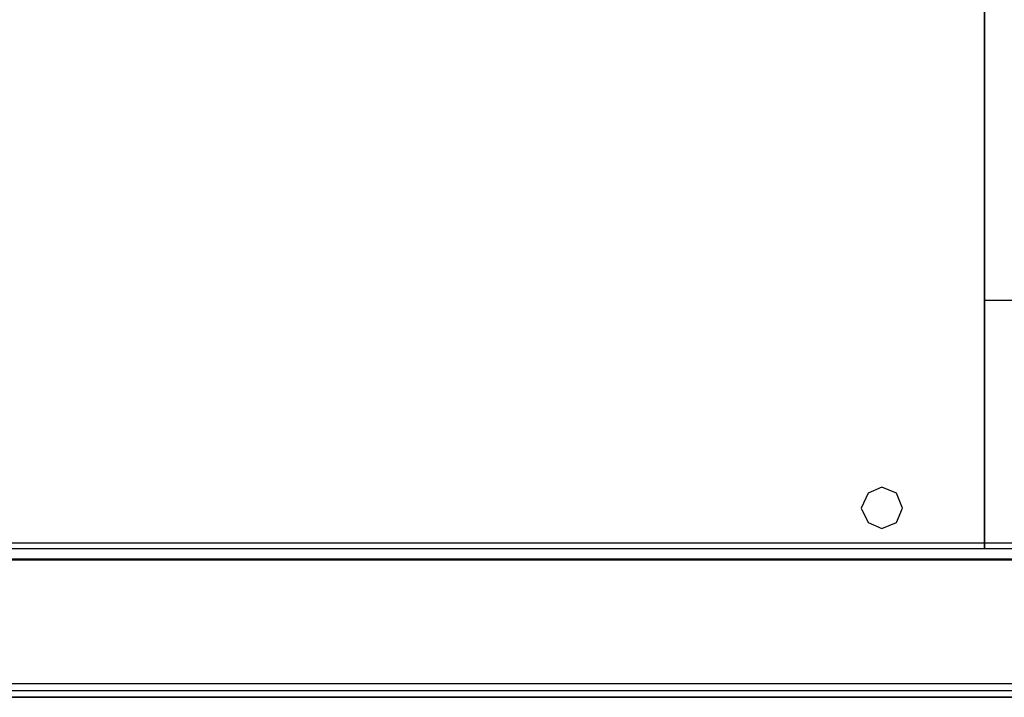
# Model space of a CAD drawing. Header units: millimetres. Extents: x 18084 to 47233, y 38174 to 56392.
# Tile 99 of 253: x 25456 to 25598, y 50472 to 50570. Entities that reach past the tile are written whole.
import ezdxf

# ---------------------------------------------------------------- set-up
doc = ezdxf.new("R2010")
doc.units = ezdxf.units.MM
doc.header["$LTSCALE"] = 100
for name, color, linetype in [('5', 7, 'Continuous'), ('50', 7, 'Continuous'), ('60', 7, 'Continuous')]:
    doc.layers.add(name, color=color, linetype=linetype)

msp = doc.modelspace()

# ---------------------------------------------------------------- linework, layer by layer
at = {"layer": '5', "color": 7}
for p, q in [((25595.58, 50493.78), (25595.58, 51188.52)), ((25595.58, 50529.72), (25603.04, 50529.72)), ((25578.72, 50501.79), (25577.72, 50499.62)), ((25580.72, 50502.63), (25578.72, 50501.79)), ((25582.84, 50501.79), (25580.72, 50502.63)), ((25583.67, 50499.62), (25582.84, 50501.79)), ((25577.72, 50499.62), (25578.72, 50497.51)), ((25582.84, 50497.51), (25583.67, 50499.62)), ((25583.67, 50499.62), (25583.67, 50499.62)), ((25578.72, 50497.51), (25580.72, 50496.67)), ((25580.72, 50496.67), (25582.84, 50497.51)), ((25084.29, 50473.2), (25677.28, 50473.2)), ((25103.32, 50474.2), (25662.26, 50474.2)), ((25084.29, 50472.2), (25677.28, 50472.2))]:
    msp.add_line(p, q, dxfattribs=at)
at = {"layer": '5', "color": 59}
for p, q in [((25595.58, 51026.04), (25595.58, 50493.78)), ((25578.72, 50501.79), (25577.72, 50499.62)), ((25578.72, 50501.79), (25577.72, 50499.62)), ((25580.72, 50502.63), (25578.72, 50501.79)), ((25580.72, 50502.63), (25578.72, 50501.79)), ((25582.84, 50501.79), (25580.72, 50502.63)), ((25582.84, 50501.79), (25580.72, 50502.63)), ((25583.67, 50499.62), (25582.84, 50501.79)), ((25582.84, 50501.79), (25582.84, 50501.79)), ((25583.67, 50499.62), (25582.84, 50501.79)), ((25582.84, 50501.79), (25582.84, 50501.79)), ((25577.72, 50499.62), (25578.72, 50497.51)), ((25577.72, 50499.62), (25578.72, 50497.51)), ((25582.84, 50497.51), (25583.67, 50499.62)), ((25582.84, 50497.51), (25583.67, 50499.62)), ((25578.72, 50497.51), (25580.72, 50496.67)), ((25578.72, 50497.51), (25580.72, 50496.67)), ((25580.72, 50496.67), (25582.84, 50497.51)), ((25580.72, 50496.67), (25582.84, 50497.51))]:
    msp.add_line(p, q, dxfattribs=at)
msp.add_lwpolyline([(25595.58, 51026.04), (25595.58, 50493.78)], dxfattribs=at)
at = {"layer": '50', "color": 7}
for p, q in [((25658.28, 50492.2), (25103.28, 50492.2)), ((25658.42, 50492.06), (25103.6, 50492.06)), ((25605.78, 50492.06), (25155.79, 50492.06)), ((25605.78, 50492.06), (25155.79, 50492.06)), ((25654.41, 50472.2), (25107.6, 50472.2)), ((25107.6, 50472.2), (25654.41, 50472.2)), ((25107.6, 50472.2), (25654.41, 50472.2))]:
    msp.add_line(p, q, dxfattribs=at)
at = {"layer": '50', "color": 59}
for p, q in [((25605.78, 50492.06), (25155.79, 50492.06)), ((25605.78, 50492.06), (25155.79, 50492.06)), ((25107.6, 50472.2), (25654.41, 50472.2)), ((25107.6, 50472.2), (25654.41, 50472.2))]:
    msp.add_line(p, q, dxfattribs=at)
at = {"layer": '60', "color": 7}
msp.add_line((25657.71, 50494.53), (25103.86, 50494.53), dxfattribs=at)
at = {"layer": '60', "color": 59}
msp.add_line((25103.86, 50493.78), (25652.4, 50493.78), dxfattribs=at)

doc.saveas('drawing.dxf')
